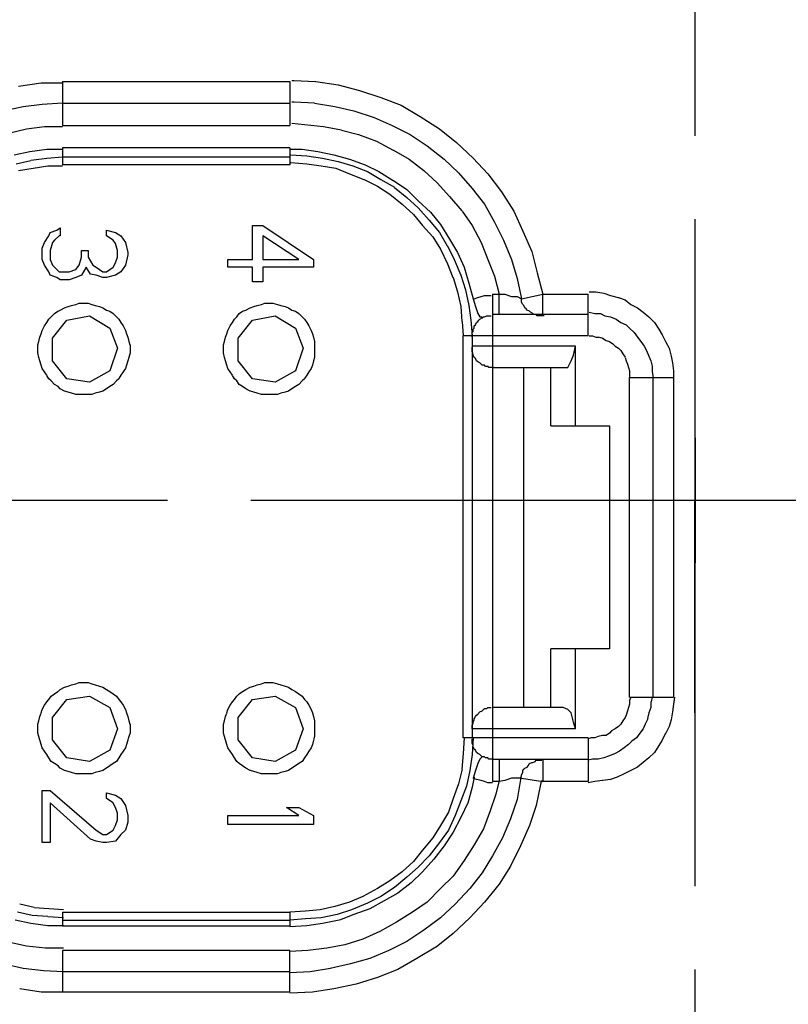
# Model space of a CAD drawing. Extents: x 0 to 283, y 0 to 196.
# Tile 28 of 35: x 205 to 214, y 95 to 106. Entities that reach past the tile are written whole.
import ezdxf
from ezdxf import colors
from ezdxf.entities.mleader import LeaderData, LeaderLine
from ezdxf.math import Vec2, Vec3

# ---------------------------------------------------------------- set-up
doc = ezdxf.new("R2010")
doc.units = 0
doc.linetypes.add('CENTER', pattern=[12, 8, -1, 2, -1])
doc.layers.get('0').update_dxf_attribs({"linetype": 'CONTINUOUS'})
doc.layers.get('DEFPOINTS').update_dxf_attribs({"linetype": 'CONTINUOUS'})
doc.layers.add('CTR', color=7, linetype='CENTER')
doc.layers.add('LAYER_1', color=7, linetype='CONTINUOUS')
doc.layers.add('VISIBLE', color=255, linetype='CONTINUOUS', lineweight=0)
doc.styles.add('SANSSERIF', font='sanss___.ttf')
doc.dimstyles.new('ISO-25$3', dxfattribs={"dimtxt": 2.5, "dimasz": 2.5, "dimexe": 1.25, "dimexo": 1, "dimgap": 0.6, "dimtad": 1, "dimtih": 1, "dimtoh": 1, "dimdec": 1, "dimzin": 9, "dimdsep": 46, "dimtxsty": 'SANSSERIF', "dimcen": 0.75, "dimadec": 1, "dimazin": 0, "dimtfac": 1, "dimtdec": 1, "dimtofl": 0, "dimtmove": 0, "dimatfit": 3, "dimfxl": 1, "dimarcsym": 0})

# ---------------------------------------------------------------- blocks, each defined once
blk = doc.blocks.new('*D63')
at = {"color": 0, "lineweight": -2, "transparency": 16777216}
for p, q in [((212.674, 99.82), (212.674, 101.32)), ((211.924, 100.57), (213.424, 100.57)), ((222.251, 66.281), (217.019, 85.013)), ((231.942, 66.281), (222.251, 66.281))]:
    blk.add_line(p, q, dxfattribs=at)
at = {"color": 0, "transparency": 16777216}
blk.add_solid([(217.421, 85.125), (216.618, 84.901), (216.347, 87.421)], dxfattribs=at)
at = {"layer": 'DEFPOINTS', "color": 0, "transparency": 16777216}
for p in [(209.002, 113.719), (216.347, 87.421)]:
    blk.add_point(p, dxfattribs=at)
at = {"color": 0, "transparency": 16777216, "insert": (227.397, 68.189), "char_height": 2.5, "attachment_point": 5, "style": 'SANSSERIF'}
blk.add_mtext('∅54.6', dxfattribs=at)

msp = doc.modelspace()

# ---------------------------------------------------------------- linework, layer by layer
at = {"layer": 'CTR'}
for p, q in [((212.668, 127.942), (212.668, 73.193)), ((195.344, 100.57), (229.689, 100.57))]:
    msp.add_line(p, q, dxfattribs=at)
at = {"layer": 'LAYER_1', "color": 7}
for points in [[(204.556, 105.537), (204.827, 105.577)], [(204.827, 105.577), (205.083, 105.577)], [(205.083, 105.591), (205.083, 105.065)], [(205.083, 105.591), (207.81, 105.591)], [(207.81, 105.591), (207.81, 105.065)], [(207.836, 105.605), (207.863, 105.605)], [(207.863, 105.605), (208.119, 105.591)], [(208.12, 105.591), (208.39, 105.551)], [(208.39, 105.551), (208.646, 105.483)], [(208.646, 105.483), (208.901, 105.402)], [(204.84, 105.321), (205.083, 105.335)], [(205.083, 105.334), (207.81, 105.334)], [(207.836, 105.348), (207.863, 105.348)], [(207.863, 105.348), (208.106, 105.335)], [(208.106, 105.334), (208.349, 105.294)], [(208.902, 105.402), (209.146, 105.308)], [(204.368, 105.24), (204.611, 105.294)], [(204.611, 105.294), (204.84, 105.321)], [(208.349, 105.294), (208.578, 105.24)], [(208.578, 105.24), (208.822, 105.16)], [(209.146, 105.308), (209.375, 105.173)], [(207.836, 105.092), (207.986, 105.078)], [(208.822, 105.16), (209.037, 105.065)], [(209.375, 105.173), (209.604, 105.025)], [(204.435, 104.971), (204.651, 105.025)], [(204.651, 105.025), (204.868, 105.051)], [(204.867, 105.051), (205.083, 105.051)], [(205.083, 105.065), (207.81, 105.065)], [(207.986, 105.078), (208.214, 105.051)], [(208.214, 105.051), (208.431, 105.011)], [(208.431, 105.01), (208.632, 104.956)], [(209.037, 105.065), (209.254, 104.956)], [(209.604, 105.025), (209.807, 104.862)], [(208.633, 104.956), (208.848, 104.876)], [(208.848, 104.876), (209.051, 104.768)], [(209.254, 104.956), (209.457, 104.821)], [(209.808, 104.862), (210.009, 104.673)], [(204.503, 104.714), (204.692, 104.754)], [(204.691, 104.754), (204.895, 104.781)], [(204.895, 104.781), (205.083, 104.781)], [(205.083, 104.795), (205.083, 104.592)], [(207.81, 104.795), (205.083, 104.795)], [(207.81, 104.795), (207.81, 104.592)], [(207.823, 104.781), (207.957, 104.781)], [(207.957, 104.781), (208.147, 104.754)], [(208.147, 104.754), (208.337, 104.714)], [(209.052, 104.768), (209.24, 104.659)], [(209.457, 104.821), (209.659, 104.659)], [(204.529, 104.606), (204.705, 104.646)], [(204.705, 104.647), (204.895, 104.673)], [(204.895, 104.673), (205.083, 104.687)], [(207.81, 104.686), (205.083, 104.686)], [(207.823, 104.714), (208.012, 104.701)], [(207.823, 104.619), (208.012, 104.606)], [(208.012, 104.7), (208.201, 104.673)], [(208.201, 104.673), (208.39, 104.633)], [(208.336, 104.714), (208.525, 104.66)], [(208.39, 104.633), (208.566, 104.579)], [(208.525, 104.66), (208.713, 104.592)], [(209.24, 104.66), (209.416, 104.524)], [(209.659, 104.66), (209.833, 104.498)], [(210.01, 104.673), (210.184, 104.485)], [(204.556, 104.524), (204.732, 104.552)], [(204.732, 104.552), (204.907, 104.579)], [(204.907, 104.579), (205.083, 104.579)], [(207.81, 104.592), (205.083, 104.592)], [(208.012, 104.606), (208.186, 104.579)], [(208.186, 104.579), (208.362, 104.552)], [(208.363, 104.552), (208.525, 104.485)], [(208.566, 104.579), (208.74, 104.512)], [(208.713, 104.592), (208.876, 104.511)], [(208.741, 104.511), (208.902, 104.417)], [(208.876, 104.511), (209.051, 104.403)], [(209.416, 104.524), (209.577, 104.377)], [(209.834, 104.498), (209.996, 104.309)], [(208.525, 104.485), (208.699, 104.417)], [(208.7, 104.417), (208.862, 104.335)], [(208.902, 104.417), (209.064, 104.323)], [(209.052, 104.403), (209.213, 104.296)], [(210.184, 104.485), (210.347, 104.268)], [(208.862, 104.335), (209.01, 104.242)], [(209.064, 104.322), (209.212, 104.201)], [(209.213, 104.296), (209.348, 104.161)], [(209.577, 104.376), (209.726, 104.214)], [(209.996, 104.309), (210.143, 104.12)], [(210.347, 104.268), (210.495, 104.039)], [(209.011, 104.241), (209.159, 104.12)], [(209.213, 104.201), (209.348, 104.079)], [(209.348, 104.161), (209.496, 104.026)], [(209.726, 104.214), (209.874, 104.04)], [(209.159, 104.12), (209.295, 103.999)], [(209.348, 104.079), (209.483, 103.931)], [(209.497, 104.026), (209.618, 103.877)], [(209.875, 104.039), (209.996, 103.864)], [(210.143, 104.12), (210.266, 103.904)], [(210.495, 104.039), (210.603, 103.796)], [(209.294, 103.999), (209.402, 103.864)], [(209.483, 103.931), (209.604, 103.783)], [(204.934, 103.783), (205.015, 103.809)], [(205.015, 103.809), (205.056, 103.837)], [(205.056, 103.837), (205.056, 103.742)], [(205.61, 103.742), (205.61, 103.809)], [(205.61, 103.809), (205.718, 103.783)], [(207.364, 103.459), (207.364, 103.864)], [(207.364, 103.864), (207.485, 103.864)], [(207.485, 103.864), (208.092, 103.459)], [(209.402, 103.864), (209.524, 103.729)], [(209.618, 103.877), (209.726, 103.702)], [(209.996, 103.864), (210.104, 103.661)], [(210.266, 103.904), (210.373, 103.688)], [(210.603, 103.796), (210.711, 103.553)], [(204.867, 103.661), (204.921, 103.742)], [(204.921, 103.742), (204.934, 103.782)], [(204.989, 103.688), (204.962, 103.661)], [(205.042, 103.742), (204.989, 103.688)], [(205.056, 103.742), (205.042, 103.742)], [(205.69, 103.688), (205.61, 103.742)], [(205.718, 103.648), (205.69, 103.688)], [(205.718, 103.783), (205.784, 103.742)], [(205.785, 103.742), (205.839, 103.661)], [(207.485, 103.742), (207.485, 103.459)], [(207.918, 103.459), (207.485, 103.742)], [(209.524, 103.729), (209.618, 103.58)], [(209.604, 103.783), (209.698, 103.62)], [(209.726, 103.701), (209.82, 103.54)], [(210.373, 103.688), (210.468, 103.459)], [(204.84, 103.594), (204.867, 103.66)], [(204.84, 103.459), (204.84, 103.594)], [(204.962, 103.661), (204.934, 103.567)], [(204.934, 103.566), (204.934, 103.459)], [(205.312, 103.485), (205.312, 103.566)], [(205.312, 103.566), (205.393, 103.566)], [(205.393, 103.566), (205.393, 103.485)], [(205.745, 103.566), (205.718, 103.648)], [(205.745, 103.485), (205.745, 103.566)], [(205.839, 103.661), (205.866, 103.54)], [(209.618, 103.58), (209.699, 103.405)], [(209.699, 103.62), (209.78, 103.459)], [(210.104, 103.661), (210.184, 103.459)], [(210.711, 103.553), (210.778, 103.297)], [(204.867, 103.391), (204.84, 103.459)], [(204.934, 103.459), (204.962, 103.391)], [(205.285, 103.391), (205.312, 103.485)], [(205.393, 103.485), (205.448, 103.391)], [(205.718, 103.418), (205.745, 103.485)], [(205.866, 103.513), (205.839, 103.391)], [(205.866, 103.54), (205.866, 103.512)], [(207.067, 103.364), (207.067, 103.459)], [(207.067, 103.459), (207.364, 103.459)], [(207.485, 103.459), (207.918, 103.459)], [(208.092, 103.459), (208.092, 103.365)], [(209.78, 103.459), (209.861, 103.269)], [(209.82, 103.54), (209.902, 103.365)], [(210.184, 103.459), (210.266, 103.256)], [(210.468, 103.459), (210.535, 103.23)], [(204.921, 103.31), (204.867, 103.391)], [(204.962, 103.391), (204.989, 103.364)], [(204.989, 103.364), (205.042, 103.31)], [(205.164, 103.31), (205.244, 103.337)], [(205.244, 103.337), (205.285, 103.391)], [(205.366, 103.364), (205.312, 103.27)], [(205.42, 103.283), (205.366, 103.364)], [(205.447, 103.391), (205.488, 103.364)], [(205.488, 103.364), (205.569, 103.31)], [(205.61, 103.31), (205.69, 103.364)], [(205.69, 103.364), (205.718, 103.418)], [(205.839, 103.391), (205.785, 103.31)], [(207.364, 103.364), (207.067, 103.364)], [(207.364, 103.189), (207.364, 103.364)], [(207.485, 103.364), (207.485, 103.189)], [(208.092, 103.364), (207.485, 103.364)], [(209.699, 103.405), (209.766, 103.242)], [(209.902, 103.364), (209.955, 103.175)], [(204.934, 103.27), (204.921, 103.31)], [(205.015, 103.242), (204.934, 103.27)], [(205.056, 103.215), (205.015, 103.242)], [(205.042, 103.31), (205.056, 103.31)], [(205.056, 103.31), (205.164, 103.31)], [(205.164, 103.215), (205.056, 103.215)], [(205.244, 103.242), (205.164, 103.215)], [(205.312, 103.27), (205.244, 103.242)], [(205.488, 103.27), (205.421, 103.283)], [(205.569, 103.242), (205.488, 103.27)], [(205.569, 103.31), (205.61, 103.31)], [(205.61, 103.242), (205.569, 103.242)], [(205.718, 103.27), (205.61, 103.242)], [(205.785, 103.31), (205.718, 103.27)], [(209.767, 103.242), (209.82, 103.068)], [(209.861, 103.27), (209.915, 103.094)], [(210.266, 103.256), (210.319, 103.04)], [(210.535, 103.229), (210.59, 102.986)], [(210.778, 103.297), (210.846, 103.04)], [(207.485, 103.189), (207.364, 103.189)], [(209.915, 103.094), (209.955, 102.905)], [(209.955, 103.175), (210.01, 102.986)], [(212.668, 103.094), (212.668, 100.57)], [(209.82, 103.068), (209.861, 102.892)], [(210.01, 102.986), (210.037, 102.892)], [(210.022, 102.986), (210.063, 103)], [(210.022, 102.986), (210.022, 102.986)], [(210.063, 103), (210.103, 103.013)], [(210.104, 103.013), (210.144, 103.026)], [(210.143, 103.027), (210.184, 103.027)], [(210.184, 103.027), (210.225, 103.027)], [(210.239, 103.04), (210.239, 97.196)], [(210.239, 103.04), (210.319, 103.04)], [(210.319, 102.797), (210.319, 103.04)], [(210.319, 103.04), (210.387, 103.04)], [(210.388, 103.04), (210.468, 103.013)], [(210.468, 103.013), (210.535, 103.013)], [(210.535, 103.013), (210.59, 102.986)], [(210.59, 102.986), (210.846, 103.04)], [(210.59, 102.959), (210.59, 102.986)], [(210.846, 102.797), (210.846, 103.04)], [(210.846, 103.04), (211.387, 103.04)], [(211.387, 102.541), (211.387, 103.04)], [(211.399, 103.068), (211.481, 103.068)], [(211.481, 103.068), (211.575, 103.054)], [(211.575, 103.053), (211.656, 103.027)], [(211.655, 103.027), (211.749, 103)], [(211.75, 103), (211.832, 102.973)], [(211.831, 102.973), (211.898, 102.918)], [(205.03, 102.838), (205.056, 102.851)], [(205.056, 102.851), (205.109, 102.879)], [(205.109, 102.879), (205.15, 102.892)], [(205.15, 102.892), (205.191, 102.905)], [(205.191, 102.905), (205.244, 102.919)], [(205.244, 102.918), (205.285, 102.932)], [(205.285, 102.932), (205.34, 102.932)], [(205.34, 102.932), (205.393, 102.932)], [(205.393, 102.932), (205.434, 102.919)], [(205.434, 102.918), (205.474, 102.905)], [(205.475, 102.905), (205.528, 102.892)], [(205.528, 102.892), (205.569, 102.878)], [(205.569, 102.879), (205.61, 102.851)], [(205.61, 102.851), (205.65, 102.838)], [(207.242, 102.838), (207.283, 102.851)], [(207.283, 102.851), (207.336, 102.879)], [(207.336, 102.879), (207.377, 102.892)], [(207.377, 102.892), (207.418, 102.905)], [(207.418, 102.905), (207.471, 102.919)], [(207.471, 102.918), (207.512, 102.932)], [(207.512, 102.932), (207.567, 102.932)], [(207.567, 102.932), (207.607, 102.932)], [(207.606, 102.932), (207.661, 102.919)], [(207.661, 102.918), (207.701, 102.905)], [(207.701, 102.905), (207.755, 102.892)], [(207.755, 102.892), (207.796, 102.878)], [(207.796, 102.879), (207.836, 102.851)], [(207.836, 102.851), (207.876, 102.838)], [(209.861, 102.892), (209.874, 102.716)], [(209.955, 102.905), (209.982, 102.729)], [(210.037, 102.892), (210.063, 102.81)], [(210.59, 102.945), (210.59, 102.959)], [(210.603, 102.918), (210.59, 102.946)], [(210.617, 102.905), (210.604, 102.919)], [(210.629, 102.879), (210.617, 102.905)], [(210.643, 102.865), (210.63, 102.878)], [(210.657, 102.851), (210.643, 102.865)], [(210.684, 102.838), (210.657, 102.851)], [(211.898, 102.918), (211.979, 102.878)], [(211.979, 102.879), (212.047, 102.824)], [(204.895, 102.703), (204.921, 102.743)], [(204.921, 102.743), (204.948, 102.77)], [(204.948, 102.77), (204.989, 102.81)], [(204.962, 102.514), (205.136, 102.729)], [(204.989, 102.81), (205.029, 102.838)], [(205.136, 102.729), (205.407, 102.784)], [(205.407, 102.784), (205.65, 102.635)], [(205.65, 102.838), (205.69, 102.81)], [(205.69, 102.81), (205.731, 102.77)], [(205.731, 102.77), (205.759, 102.743)], [(205.759, 102.743), (205.785, 102.703)], [(207.121, 102.703), (207.148, 102.743)], [(207.148, 102.743), (207.175, 102.77)], [(207.175, 102.77), (207.202, 102.81)], [(207.189, 102.514), (207.363, 102.729)], [(207.202, 102.81), (207.242, 102.838)], [(207.364, 102.729), (207.634, 102.784)], [(207.634, 102.784), (207.877, 102.635)], [(207.877, 102.838), (207.917, 102.81)], [(207.918, 102.81), (207.958, 102.77)], [(207.957, 102.77), (207.986, 102.743)], [(207.986, 102.743), (208.012, 102.703)], [(209.982, 102.729), (209.996, 102.541)], [(210.063, 102.81), (210.09, 102.77)], [(210.063, 102.716), (210.076, 102.73)], [(210.077, 102.729), (210.09, 102.743)], [(210.09, 102.77), (210.117, 102.77)], [(210.09, 102.743), (210.117, 102.757)], [(210.117, 102.756), (210.131, 102.77)], [(210.131, 102.77), (210.144, 102.77)], [(210.143, 102.77), (210.172, 102.783)], [(210.172, 102.784), (210.185, 102.784)], [(210.184, 102.784), (210.212, 102.784)], [(210.212, 102.784), (210.225, 102.784)], [(211.387, 102.797), (210.239, 102.797)], [(210.697, 102.824), (210.684, 102.837)], [(210.725, 102.81), (210.697, 102.824)], [(210.738, 102.797), (210.725, 102.811)], [(210.764, 102.797), (210.738, 102.797)], [(210.778, 102.784), (210.765, 102.797)], [(210.805, 102.784), (210.778, 102.784)], [(210.833, 102.784), (210.805, 102.784)], [(210.86, 102.784), (210.833, 102.784)], [(210.86, 102.784), (210.86, 102.784)], [(211.399, 102.824), (211.467, 102.811)], [(211.467, 102.81), (211.534, 102.81)], [(211.534, 102.81), (211.589, 102.784)], [(211.589, 102.784), (211.655, 102.77)], [(211.655, 102.77), (211.723, 102.743)], [(211.724, 102.743), (211.778, 102.703)], [(212.047, 102.824), (212.114, 102.77)], [(212.114, 102.77), (212.182, 102.703)], [(204.827, 102.567), (204.84, 102.608)], [(204.84, 102.608), (204.867, 102.662)], [(204.867, 102.662), (204.895, 102.702)], [(205.65, 102.635), (205.745, 102.393)], [(205.785, 102.703), (205.812, 102.663)], [(205.812, 102.662), (205.839, 102.608)], [(205.839, 102.608), (205.852, 102.568)], [(207.054, 102.567), (207.067, 102.608)], [(207.067, 102.608), (207.093, 102.662)], [(207.093, 102.662), (207.121, 102.702)], [(207.877, 102.635), (207.971, 102.393)], [(208.012, 102.703), (208.039, 102.663)], [(208.039, 102.662), (208.066, 102.608)], [(208.066, 102.608), (208.08, 102.568)], [(209.875, 102.716), (209.887, 102.541)], [(210.01, 102.622), (210.022, 102.635)], [(210.01, 102.595), (210.01, 102.622)], [(210.022, 102.662), (210.037, 102.676)], [(210.022, 102.635), (210.022, 102.662)], [(210.037, 102.676), (210.05, 102.703)], [(210.049, 102.703), (210.063, 102.716)], [(211.778, 102.703), (211.845, 102.676)], [(211.845, 102.676), (211.885, 102.635)], [(211.885, 102.635), (211.939, 102.581)], [(212.182, 102.703), (212.236, 102.622)], [(212.236, 102.622), (212.276, 102.555)], [(204.799, 102.473), (204.813, 102.528)], [(204.813, 102.528), (204.826, 102.568)], [(204.962, 102.243), (204.962, 102.514)], [(205.853, 102.567), (205.866, 102.528)], [(205.866, 102.528), (205.88, 102.473)], [(207.026, 102.473), (207.04, 102.528)], [(207.04, 102.528), (207.053, 102.568)], [(207.189, 102.243), (207.189, 102.514)], [(208.08, 102.567), (208.093, 102.528)], [(208.092, 102.528), (208.106, 102.473)], [(209.887, 97.722), (209.887, 102.541)], [(211.387, 102.541), (209.887, 102.541)], [(209.996, 102.581), (210.009, 102.594)], [(209.996, 102.554), (209.996, 102.581)], [(209.996, 102.528), (209.996, 102.554)], [(209.996, 102.541), (209.996, 97.722)], [(211.399, 102.541), (211.44, 102.541)], [(211.44, 102.541), (211.48, 102.528)], [(211.481, 102.528), (211.521, 102.528)], [(211.522, 102.528), (211.562, 102.514)], [(211.561, 102.514), (211.602, 102.487)], [(211.939, 102.581), (211.979, 102.528)], [(211.979, 102.528), (212.02, 102.473)], [(212.276, 102.554), (212.317, 102.473)], [(204.786, 102.433), (204.799, 102.473)], [(204.786, 102.378), (204.786, 102.433)], [(204.786, 102.338), (204.786, 102.378)], [(205.745, 102.393), (205.65, 102.122)], [(205.88, 102.473), (205.893, 102.433)], [(205.894, 102.433), (205.894, 102.393)], [(205.894, 102.393), (205.894, 102.338)], [(207.013, 102.433), (207.026, 102.473)], [(207.013, 102.378), (207.013, 102.433)], [(207.013, 102.338), (207.013, 102.378)], [(207.971, 102.393), (207.877, 102.122)], [(208.106, 102.473), (208.106, 102.433)], [(208.106, 102.433), (208.106, 102.393)], [(208.106, 102.393), (208.106, 102.338)], [(211.238, 102.419), (209.996, 102.419)], [(209.996, 102.393), (209.996, 102.406)], [(209.996, 102.365), (209.996, 102.393)], [(211.211, 102.311), (211.238, 102.419)], [(211.238, 101.461), (211.238, 102.42)], [(211.602, 102.487), (211.643, 102.474)], [(211.643, 102.473), (211.683, 102.446)], [(211.683, 102.446), (211.71, 102.419)], [(211.71, 102.419), (211.75, 102.393)], [(211.75, 102.393), (211.778, 102.365)], [(212.02, 102.473), (212.06, 102.419)], [(212.061, 102.419), (212.088, 102.365)], [(212.317, 102.473), (212.358, 102.393)], [(212.358, 102.393), (212.384, 102.299)], [(204.799, 102.284), (204.786, 102.338)], [(204.813, 102.243), (204.8, 102.284)], [(205.88, 102.284), (205.867, 102.244)], [(205.894, 102.338), (205.88, 102.284)], [(207.026, 102.284), (207.013, 102.338)], [(207.04, 102.243), (207.027, 102.284)], [(208.106, 102.284), (208.093, 102.244)], [(208.106, 102.338), (208.106, 102.284)], [(209.996, 102.352), (209.996, 102.365)], [(210.01, 102.325), (209.996, 102.352)], [(210.022, 102.284), (210.009, 102.311)], [(210.01, 102.311), (210.01, 102.324)], [(210.037, 102.271), (210.022, 102.285)], [(210.049, 102.243), (210.037, 102.271)], [(211.183, 102.243), (211.211, 102.311)], [(211.778, 102.365), (211.804, 102.325)], [(211.804, 102.325), (211.832, 102.285)], [(211.831, 102.284), (211.845, 102.244)], [(212.088, 102.365), (212.114, 102.299)], [(212.114, 102.299), (212.141, 102.243)], [(212.384, 102.299), (212.398, 102.217)], [(204.827, 102.189), (204.813, 102.243)], [(204.84, 102.149), (204.827, 102.189)], [(204.867, 102.109), (204.84, 102.149)], [(205.136, 102.028), (204.962, 102.243)], [(205.839, 102.149), (205.812, 102.109)], [(205.853, 102.189), (205.839, 102.149)], [(205.866, 102.243), (205.853, 102.189)], [(207.054, 102.189), (207.04, 102.243)], [(207.067, 102.149), (207.054, 102.189)], [(207.093, 102.109), (207.067, 102.149)], [(207.364, 102.028), (207.189, 102.243)], [(208.066, 102.149), (208.039, 102.109)], [(208.08, 102.189), (208.067, 102.149)], [(208.092, 102.243), (208.08, 102.189)], [(210.063, 102.23), (210.05, 102.244)], [(210.09, 102.217), (210.063, 102.23)], [(210.104, 102.204), (210.09, 102.217)], [(210.117, 102.189), (210.104, 102.203)], [(210.143, 102.189), (210.117, 102.189)], [(210.157, 102.176), (210.144, 102.19)], [(210.184, 102.176), (210.157, 102.176)], [(210.198, 102.163), (210.185, 102.177)], [(210.225, 102.163), (210.198, 102.163)], [(210.253, 102.163), (210.225, 102.163)], [(210.239, 102.163), (211.089, 102.163)], [(210.617, 98.087), (210.617, 102.164)], [(210.94, 101.461), (210.94, 102.163)], [(211.089, 102.163), (211.144, 102.163)], [(211.144, 102.163), (211.184, 102.243)], [(211.845, 102.243), (211.858, 102.203)], [(211.859, 102.204), (211.872, 102.164)], [(211.872, 102.163), (211.885, 102.123)], [(212.141, 102.243), (212.155, 102.177)], [(212.155, 102.176), (212.155, 102.109)], [(212.398, 102.217), (212.411, 102.123)], [(204.895, 102.069), (204.867, 102.109)], [(204.921, 102.028), (204.895, 102.068)], [(204.948, 102.001), (204.921, 102.028)], [(205.407, 101.988), (205.136, 102.028)], [(205.65, 102.123), (205.406, 101.987)], [(205.759, 102.028), (205.731, 102.001)], [(205.785, 102.069), (205.759, 102.029)], [(205.812, 102.109), (205.785, 102.069)], [(207.121, 102.069), (207.093, 102.109)], [(207.148, 102.028), (207.121, 102.068)], [(207.175, 102.001), (207.148, 102.028)], [(207.634, 101.988), (207.363, 102.028)], [(207.877, 102.123), (207.634, 101.987)], [(207.986, 102.028), (207.957, 102.001)], [(208.012, 102.069), (207.986, 102.029)], [(208.039, 102.109), (208.012, 102.069)], [(211.885, 102.123), (211.885, 102.082)], [(211.885, 102.082), (211.885, 102.042)], [(211.885, 98.209), (211.885, 102.041)], [(211.885, 102.041), (212.411, 102.041)], [(212.155, 102.109), (212.168, 102.042)], [(212.169, 98.209), (212.169, 102.041)], [(212.412, 102.123), (212.412, 102.041)], [(212.412, 102.041), (212.412, 98.209)], [(204.989, 101.96), (204.948, 102.001)], [(205.03, 101.934), (204.989, 101.96)], [(205.056, 101.906), (205.03, 101.934)], [(205.109, 101.88), (205.056, 101.906)], [(205.61, 101.906), (205.569, 101.88)], [(205.65, 101.934), (205.61, 101.906)], [(205.69, 101.96), (205.65, 101.934)], [(205.731, 102.001), (205.691, 101.96)], [(207.202, 101.96), (207.175, 102.001)], [(207.242, 101.934), (207.202, 101.96)], [(207.283, 101.906), (207.242, 101.934)], [(207.336, 101.88), (207.283, 101.906)], [(207.836, 101.906), (207.796, 101.88)], [(207.877, 101.934), (207.836, 101.906)], [(207.918, 101.96), (207.877, 101.934)], [(207.957, 102.001), (207.917, 101.96)], [(205.15, 101.866), (205.109, 101.879)], [(205.191, 101.853), (205.15, 101.866)], [(205.244, 101.839), (205.191, 101.853)], [(205.285, 101.839), (205.244, 101.839)], [(205.34, 101.839), (205.285, 101.839)], [(205.393, 101.839), (205.34, 101.839)], [(205.434, 101.839), (205.393, 101.839)], [(205.475, 101.853), (205.434, 101.839)], [(205.528, 101.866), (205.475, 101.853)], [(205.569, 101.88), (205.528, 101.866)], [(207.377, 101.866), (207.337, 101.879)], [(207.418, 101.853), (207.377, 101.866)], [(207.471, 101.839), (207.418, 101.853)], [(207.512, 101.839), (207.472, 101.839)], [(207.567, 101.839), (207.512, 101.839)], [(207.606, 101.839), (207.566, 101.839)], [(207.661, 101.839), (207.606, 101.839)], [(207.701, 101.853), (207.661, 101.839)], [(207.755, 101.866), (207.701, 101.853)], [(207.796, 101.88), (207.755, 101.866)], [(210.94, 101.461), (211.643, 101.461)], [(211.643, 101.461), (211.643, 98.789)], [(210.143, 100.57), (212.668, 100.57)], [(212.668, 98.02), (212.668, 100.571)], [(210.94, 98.087), (210.94, 98.788)], [(211.643, 98.789), (210.941, 98.789)], [(211.238, 97.831), (211.238, 98.789)], [(205.15, 98.343), (205.191, 98.356)], [(205.191, 98.357), (205.244, 98.37)], [(205.244, 98.37), (205.285, 98.384)], [(205.285, 98.384), (205.34, 98.384)], [(205.34, 98.384), (205.393, 98.384)], [(205.393, 98.384), (205.434, 98.371)], [(205.434, 98.37), (205.474, 98.357)], [(205.475, 98.357), (205.528, 98.343)], [(207.377, 98.343), (207.418, 98.356)], [(207.418, 98.357), (207.471, 98.37)], [(207.471, 98.37), (207.512, 98.384)], [(207.512, 98.384), (207.567, 98.384)], [(207.567, 98.384), (207.607, 98.384)], [(207.606, 98.384), (207.661, 98.371)], [(207.661, 98.37), (207.701, 98.357)], [(207.701, 98.357), (207.755, 98.343)], [(204.948, 98.222), (204.989, 98.249)], [(204.989, 98.249), (205.029, 98.276)], [(205.03, 98.276), (205.056, 98.303)], [(205.056, 98.303), (205.109, 98.33)], [(205.109, 98.33), (205.15, 98.343)], [(205.528, 98.343), (205.569, 98.33)], [(205.569, 98.33), (205.61, 98.303)], [(205.61, 98.303), (205.65, 98.276)], [(205.65, 98.276), (205.69, 98.249)], [(205.69, 98.249), (205.731, 98.222)], [(207.175, 98.222), (207.202, 98.249)], [(207.202, 98.249), (207.242, 98.276)], [(207.242, 98.276), (207.283, 98.303)], [(207.283, 98.303), (207.336, 98.33)], [(207.336, 98.33), (207.377, 98.343)], [(207.755, 98.343), (207.796, 98.33)], [(207.796, 98.33), (207.836, 98.303)], [(207.836, 98.303), (207.876, 98.276)], [(207.877, 98.276), (207.917, 98.249)], [(207.918, 98.249), (207.958, 98.222)], [(204.867, 98.114), (204.895, 98.154)], [(204.895, 98.155), (204.921, 98.181)], [(204.921, 98.181), (204.948, 98.221)], [(204.962, 97.966), (205.136, 98.181)], [(205.136, 98.181), (205.407, 98.221)], [(205.407, 98.222), (205.65, 98.086)], [(205.731, 98.222), (205.759, 98.182)], [(205.759, 98.181), (205.785, 98.155)], [(205.785, 98.155), (205.812, 98.114)], [(207.093, 98.114), (207.121, 98.154)], [(207.121, 98.155), (207.148, 98.181)], [(207.148, 98.181), (207.175, 98.221)], [(207.189, 97.966), (207.363, 98.181)], [(207.364, 98.181), (207.634, 98.221)], [(207.634, 98.222), (207.877, 98.086)], [(207.957, 98.222), (207.986, 98.182)], [(207.986, 98.181), (208.012, 98.155)], [(208.012, 98.155), (208.039, 98.114)], [(211.885, 98.127), (211.872, 98.087)], [(211.885, 98.209), (212.411, 98.209)], [(211.898, 98.209), (211.885, 98.168)], [(211.885, 98.168), (211.885, 98.128)], [(212.141, 98.155), (212.141, 98.087)], [(212.155, 98.209), (212.142, 98.155)], [(212.412, 98.127), (212.398, 98.033)], [(212.425, 98.209), (212.412, 98.127)], [(204.813, 97.979), (204.826, 98.019)], [(204.827, 98.02), (204.84, 98.06)], [(204.84, 98.06), (204.867, 98.114)], [(205.65, 98.087), (205.745, 97.831)], [(205.812, 98.114), (205.839, 98.06)], [(205.839, 98.06), (205.852, 98.02)], [(205.853, 98.02), (205.866, 97.979)], [(207.04, 97.979), (207.053, 98.019)], [(207.054, 98.02), (207.067, 98.06)], [(207.067, 98.06), (207.093, 98.114)], [(207.877, 98.087), (207.971, 97.831)], [(208.039, 98.114), (208.066, 98.06)], [(208.066, 98.06), (208.08, 98.02)], [(208.08, 98.02), (208.093, 97.979)], [(210.049, 97.992), (210.063, 98.006)], [(210.063, 98.006), (210.076, 98.019)], [(210.077, 98.02), (210.09, 98.033)], [(210.09, 98.033), (210.117, 98.046)], [(210.117, 98.046), (210.131, 98.06)], [(210.131, 98.06), (210.144, 98.074)], [(210.143, 98.074), (210.172, 98.074)], [(210.172, 98.074), (210.185, 98.087)], [(210.184, 98.087), (210.212, 98.087)], [(210.212, 98.087), (210.225, 98.087)], [(211.089, 98.087), (210.239, 98.087)], [(211.144, 98.06), (211.089, 98.087)], [(211.183, 98.02), (211.143, 98.06)], [(211.211, 97.911), (211.183, 98.02)], [(211.859, 98.046), (211.845, 97.992)], [(211.872, 98.087), (211.859, 98.047)], [(212.114, 98.02), (212.101, 97.952)], [(212.141, 98.087), (212.114, 98.02)], [(212.398, 98.033), (212.385, 97.939)], [(204.786, 97.884), (204.799, 97.925)], [(204.786, 97.831), (204.786, 97.885)], [(204.799, 97.925), (204.813, 97.979)], [(204.962, 97.695), (204.962, 97.966)], [(205.866, 97.979), (205.88, 97.925)], [(205.88, 97.925), (205.893, 97.885)], [(205.894, 97.884), (205.894, 97.831)], [(207.013, 97.884), (207.026, 97.925)], [(207.013, 97.831), (207.013, 97.885)], [(207.026, 97.925), (207.04, 97.979)], [(207.189, 97.695), (207.189, 97.966)], [(208.092, 97.979), (208.106, 97.925)], [(208.106, 97.925), (208.106, 97.885)], [(208.106, 97.884), (208.106, 97.831)], [(209.996, 97.871), (210.009, 97.898)], [(210.01, 97.911), (210.022, 97.938)], [(210.01, 97.898), (210.01, 97.911)], [(210.022, 97.951), (210.037, 97.979)], [(210.022, 97.938), (210.022, 97.952)], [(210.037, 97.979), (210.05, 97.992)], [(211.238, 97.831), (211.211, 97.911)], [(211.778, 97.884), (211.75, 97.857)], [(211.804, 97.925), (211.778, 97.885)], [(211.831, 97.966), (211.804, 97.926)], [(211.845, 97.992), (211.832, 97.966)], [(212.073, 97.884), (212.047, 97.831)], [(212.102, 97.951), (212.073, 97.885)], [(212.384, 97.938), (212.358, 97.857)], [(204.786, 97.776), (204.786, 97.831)], [(204.799, 97.736), (204.786, 97.776)], [(205.745, 97.831), (205.65, 97.574)], [(205.894, 97.776), (205.88, 97.736)], [(205.894, 97.831), (205.894, 97.776)], [(207.013, 97.776), (207.013, 97.831)], [(207.026, 97.736), (207.013, 97.776)], [(207.971, 97.831), (207.877, 97.574)], [(208.106, 97.831), (208.106, 97.776)], [(208.106, 97.776), (208.106, 97.736)], [(209.996, 97.857), (209.996, 97.871)], [(209.996, 97.831), (209.996, 97.857)], [(211.238, 97.831), (209.996, 97.831)], [(211.643, 97.776), (211.603, 97.749)], [(211.669, 97.804), (211.643, 97.776)], [(211.71, 97.831), (211.669, 97.804)], [(211.75, 97.857), (211.71, 97.831)], [(212.006, 97.776), (211.966, 97.722)], [(212.047, 97.831), (212.007, 97.776)], [(212.317, 97.776), (212.277, 97.695)], [(212.358, 97.857), (212.318, 97.776)], [(204.813, 97.695), (204.8, 97.736)], [(204.827, 97.642), (204.813, 97.696)], [(205.136, 97.48), (204.962, 97.696)], [(205.866, 97.695), (205.853, 97.642)], [(205.88, 97.736), (205.867, 97.696)], [(207.04, 97.695), (207.027, 97.736)], [(207.054, 97.642), (207.04, 97.696)], [(207.364, 97.48), (207.189, 97.696)], [(208.092, 97.695), (208.08, 97.642)], [(208.106, 97.736), (208.093, 97.696)], [(211.387, 97.722), (209.887, 97.722)], [(209.902, 97.722), (209.887, 97.534)], [(210.01, 97.722), (209.996, 97.52)], [(209.996, 97.695), (209.996, 97.709)], [(209.996, 97.669), (209.996, 97.695)], [(209.996, 97.655), (209.996, 97.669)], [(210.01, 97.628), (209.996, 97.655)], [(211.426, 97.722), (211.386, 97.709)], [(211.387, 97.722), (211.387, 97.196)], [(211.467, 97.722), (211.426, 97.722)], [(211.508, 97.736), (211.467, 97.722)], [(211.561, 97.749), (211.508, 97.736)], [(211.602, 97.749), (211.562, 97.749)], [(211.912, 97.681), (211.872, 97.641)], [(211.967, 97.722), (211.912, 97.682)], [(212.276, 97.695), (212.236, 97.628)], [(204.84, 97.601), (204.827, 97.641)], [(204.867, 97.56), (204.84, 97.601)], [(204.895, 97.52), (204.867, 97.56)], [(205.65, 97.574), (205.406, 97.439)], [(205.812, 97.56), (205.785, 97.52)], [(205.839, 97.601), (205.812, 97.561)], [(205.853, 97.642), (205.839, 97.602)], [(207.067, 97.601), (207.054, 97.641)], [(207.093, 97.56), (207.067, 97.601)], [(207.121, 97.52), (207.093, 97.56)], [(207.877, 97.574), (207.634, 97.439)], [(208.039, 97.56), (208.012, 97.52)], [(208.066, 97.601), (208.039, 97.561)], [(208.08, 97.642), (208.067, 97.602)], [(209.887, 97.534), (209.874, 97.345)], [(210.022, 97.587), (210.009, 97.614)], [(210.01, 97.614), (210.01, 97.628)], [(210.037, 97.574), (210.022, 97.587)], [(210.049, 97.547), (210.037, 97.574)], [(210.063, 97.534), (210.05, 97.547)], [(210.09, 97.52), (210.063, 97.533)], [(211.71, 97.534), (211.643, 97.506)], [(211.763, 97.56), (211.71, 97.534)], [(211.818, 97.601), (211.763, 97.561)], [(211.872, 97.642), (211.818, 97.602)], [(212.182, 97.547), (212.114, 97.48)], [(212.236, 97.628), (212.182, 97.547)], [(204.921, 97.48), (204.895, 97.52)], [(204.948, 97.439), (204.921, 97.48)], [(204.989, 97.412), (204.948, 97.439)], [(205.03, 97.385), (204.989, 97.412)], [(205.407, 97.439), (205.136, 97.48)], [(205.69, 97.412), (205.65, 97.385)], [(205.731, 97.439), (205.691, 97.412)], [(205.759, 97.48), (205.731, 97.439)], [(205.785, 97.52), (205.759, 97.48)], [(207.148, 97.48), (207.121, 97.52)], [(207.175, 97.439), (207.148, 97.48)], [(207.202, 97.412), (207.175, 97.439)], [(207.242, 97.385), (207.202, 97.412)], [(207.634, 97.439), (207.363, 97.48)], [(207.918, 97.412), (207.877, 97.385)], [(207.957, 97.439), (207.917, 97.412)], [(207.986, 97.48), (207.957, 97.439)], [(208.012, 97.52), (207.986, 97.48)], [(209.996, 97.52), (209.969, 97.331)], [(210.063, 97.412), (210.037, 97.331)], [(210.09, 97.466), (210.063, 97.412)], [(210.104, 97.506), (210.09, 97.52)], [(210.117, 97.493), (210.09, 97.466)], [(210.117, 97.493), (210.104, 97.506)], [(210.143, 97.493), (210.117, 97.493)], [(210.157, 97.48), (210.144, 97.493)], [(210.184, 97.48), (210.157, 97.48)], [(210.198, 97.466), (210.185, 97.48)], [(210.225, 97.466), (210.198, 97.466)], [(210.253, 97.466), (210.225, 97.466)], [(210.239, 97.466), (211.387, 97.466)], [(210.319, 97.466), (210.319, 97.196)], [(210.67, 97.385), (210.684, 97.412)], [(210.684, 97.412), (210.711, 97.426)], [(210.711, 97.425), (210.724, 97.425)], [(210.725, 97.425), (210.752, 97.439)], [(210.752, 97.439), (210.765, 97.452)], [(210.764, 97.453), (210.792, 97.453)], [(210.792, 97.453), (210.819, 97.453)], [(210.819, 97.453), (210.832, 97.453)], [(210.846, 97.466), (210.846, 97.196)], [(211.44, 97.466), (211.387, 97.453)], [(211.508, 97.466), (211.44, 97.466)], [(211.575, 97.48), (211.508, 97.467)], [(211.643, 97.506), (211.575, 97.48)], [(212.047, 97.425), (211.979, 97.371)], [(212.114, 97.48), (212.047, 97.425)], [(205.056, 97.358), (205.03, 97.385)], [(205.109, 97.331), (205.056, 97.358)], [(205.15, 97.317), (205.109, 97.331)], [(205.191, 97.305), (205.15, 97.318)], [(205.244, 97.291), (205.191, 97.304)], [(205.475, 97.305), (205.434, 97.291)], [(205.528, 97.317), (205.475, 97.304)], [(205.569, 97.331), (205.528, 97.318)], [(205.61, 97.358), (205.569, 97.331)], [(205.65, 97.385), (205.61, 97.358)], [(207.283, 97.358), (207.242, 97.385)], [(207.336, 97.331), (207.283, 97.358)], [(207.377, 97.317), (207.337, 97.331)], [(207.418, 97.305), (207.377, 97.318)], [(207.471, 97.291), (207.418, 97.304)], [(207.701, 97.305), (207.661, 97.291)], [(207.755, 97.317), (207.701, 97.304)], [(207.796, 97.331), (207.755, 97.318)], [(207.836, 97.358), (207.796, 97.331)], [(207.877, 97.385), (207.836, 97.358)], [(209.875, 97.345), (209.834, 97.17)], [(209.969, 97.331), (209.928, 97.142)], [(210.037, 97.331), (210.01, 97.237)], [(210.59, 97.277), (210.603, 97.304)], [(210.603, 97.331), (210.617, 97.344)], [(210.603, 97.305), (210.603, 97.331)], [(210.617, 97.345), (210.63, 97.358)], [(210.629, 97.358), (210.657, 97.371)], [(210.657, 97.371), (210.67, 97.385)], [(211.898, 97.331), (211.818, 97.291)], [(211.979, 97.371), (211.898, 97.331)], [(205.285, 97.291), (205.244, 97.291)], [(205.34, 97.291), (205.285, 97.291)], [(205.393, 97.291), (205.34, 97.291)], [(205.434, 97.291), (205.393, 97.291)], [(207.512, 97.291), (207.472, 97.291)], [(207.567, 97.291), (207.512, 97.291)], [(207.606, 97.291), (207.566, 97.291)], [(207.661, 97.291), (207.606, 97.291)], [(210.022, 97.25), (209.996, 97.129)], [(210.049, 97.223), (210.009, 97.237)], [(210.104, 97.21), (210.049, 97.223)], [(210.143, 97.196), (210.103, 97.209)], [(210.184, 97.182), (210.144, 97.196)], [(210.239, 97.182), (210.184, 97.182)], [(210.319, 97.196), (210.239, 97.196)], [(210.239, 97.182), (210.239, 97.182)], [(210.319, 97.21), (210.279, 97.047)], [(210.388, 97.21), (210.32, 97.196)], [(210.468, 97.236), (210.388, 97.21)], [(210.535, 97.236), (210.468, 97.236)], [(210.59, 97.236), (210.535, 97.236)], [(210.576, 97.223), (210.535, 96.98)], [(210.576, 97.236), (210.589, 97.264)], [(210.576, 97.25), (210.576, 97.223)], [(210.576, 97.236), (210.576, 97.236)], [(210.59, 97.264), (210.59, 97.277)], [(210.59, 97.236), (210.846, 97.196)], [(210.819, 97.182), (210.764, 96.912)], [(210.833, 97.21), (210.819, 97.182)], [(211.387, 97.196), (210.846, 97.196)], [(211.467, 97.196), (211.387, 97.183)], [(211.561, 97.21), (211.467, 97.196)], [(211.655, 97.223), (211.562, 97.21)], [(211.737, 97.25), (211.655, 97.223)], [(211.818, 97.291), (211.737, 97.25)], [(204.84, 96.467), (204.84, 97.088)], [(204.84, 97.088), (204.934, 97.088)], [(204.934, 97.088), (205.488, 96.616)], [(205.61, 96.994), (205.61, 97.061)], [(205.61, 97.061), (205.718, 97.034)], [(209.834, 97.169), (209.767, 96.994)], [(209.928, 97.142), (209.861, 96.967)], [(209.996, 97.129), (209.943, 96.939)], [(204.934, 96.94), (204.934, 96.467)], [(205.42, 96.508), (204.934, 96.94)], [(205.69, 96.94), (205.61, 96.994)], [(205.718, 96.886), (205.69, 96.939)], [(205.718, 97.034), (205.784, 96.994)], [(205.785, 96.994), (205.839, 96.912)], [(209.767, 96.994), (209.712, 96.832)], [(209.861, 96.967), (209.793, 96.791)], [(209.943, 96.94), (209.861, 96.765)], [(210.279, 97.047), (210.212, 96.845)], [(210.535, 96.98), (210.455, 96.751)], [(205.745, 96.818), (205.718, 96.885)], [(205.839, 96.912), (205.866, 96.791)], [(207.769, 96.886), (207.917, 96.886)], [(207.918, 96.791), (207.769, 96.885)], [(207.918, 96.886), (208.092, 96.791)], [(209.712, 96.832), (209.618, 96.67)], [(210.212, 96.845), (210.131, 96.63)], [(210.764, 96.912), (210.684, 96.67)], [(205.718, 96.67), (205.745, 96.737)], [(205.745, 96.737), (205.745, 96.818)], [(205.866, 96.71), (205.839, 96.616)], [(205.866, 96.791), (205.866, 96.71)], [(207.067, 96.683), (207.067, 96.791)], [(207.067, 96.791), (207.918, 96.791)], [(208.092, 96.791), (208.092, 96.683)], [(209.793, 96.791), (209.712, 96.616)], [(209.861, 96.765), (209.767, 96.589)], [(210.455, 96.75), (210.361, 96.521)], [(205.488, 96.616), (205.569, 96.561)], [(205.61, 96.562), (205.69, 96.616)], [(205.69, 96.616), (205.718, 96.67)], [(205.839, 96.616), (205.785, 96.561)], [(208.092, 96.683), (207.068, 96.683)], [(209.618, 96.67), (209.524, 96.521)], [(209.712, 96.616), (209.604, 96.467)], [(209.767, 96.589), (209.659, 96.426)], [(210.131, 96.63), (210.022, 96.44)], [(210.684, 96.67), (210.576, 96.426)], [(204.934, 96.467), (204.84, 96.467)], [(205.488, 96.481), (205.421, 96.508)], [(205.569, 96.467), (205.488, 96.481)], [(205.569, 96.562), (205.61, 96.562)], [(205.61, 96.467), (205.569, 96.467)], [(205.718, 96.481), (205.61, 96.468)], [(205.785, 96.562), (205.718, 96.481)], [(209.524, 96.521), (209.403, 96.373)], [(209.604, 96.467), (209.483, 96.305)], [(210.36, 96.521), (210.239, 96.305)], [(209.402, 96.373), (209.294, 96.238)], [(209.659, 96.426), (209.538, 96.265)], [(210.022, 96.44), (209.902, 96.251)], [(210.576, 96.426), (210.455, 96.184)], [(209.294, 96.238), (209.159, 96.116)], [(209.483, 96.306), (209.348, 96.17)], [(209.537, 96.265), (209.402, 96.116)], [(209.902, 96.251), (209.767, 96.063)], [(210.239, 96.306), (210.118, 96.103)], [(209.159, 96.116), (209.011, 96.008)], [(209.348, 96.17), (209.213, 96.049)], [(209.402, 96.116), (209.267, 95.981)], [(210.455, 96.184), (210.319, 95.968)], [(209.011, 96.008), (208.862, 95.914)], [(209.213, 96.049), (209.064, 95.928)], [(209.767, 96.063), (209.618, 95.914)], [(210.117, 96.103), (209.969, 95.914)], [(208.862, 95.914), (208.686, 95.819)], [(209.064, 95.928), (208.902, 95.819)], [(209.267, 95.981), (209.105, 95.86)], [(209.618, 95.914), (209.457, 95.751)], [(209.969, 95.914), (209.793, 95.725)], [(210.319, 95.968), (210.144, 95.751)], [(208.686, 95.819), (208.525, 95.752)], [(208.902, 95.819), (208.74, 95.739)], [(208.942, 95.765), (208.768, 95.671)], [(209.105, 95.86), (208.942, 95.765)], [(204.745, 95.685), (204.57, 95.725)], [(204.921, 95.671), (204.745, 95.684)], [(205.097, 95.657), (204.921, 95.671)], [(207.998, 95.644), (207.81, 95.63)], [(208.174, 95.657), (207.998, 95.644)], [(208.349, 95.698), (208.174, 95.658)], [(208.525, 95.752), (208.349, 95.698)], [(208.551, 95.657), (208.376, 95.603)], [(208.741, 95.739), (208.551, 95.657)], [(208.768, 95.671), (208.578, 95.604)], [(209.457, 95.752), (209.281, 95.63)], [(209.793, 95.725), (209.618, 95.563)], [(210.143, 95.752), (209.969, 95.563)], [(204.705, 95.495), (204.517, 95.536)], [(204.719, 95.59), (204.544, 95.63)], [(204.907, 95.577), (204.719, 95.59)], [(205.097, 95.563), (204.907, 95.576)], [(205.083, 95.63), (205.083, 95.468)], [(205.083, 95.63), (207.81, 95.63)], [(205.083, 95.536), (207.81, 95.536)], [(207.81, 95.63), (207.81, 95.468)], [(207.998, 95.55), (207.81, 95.536)], [(208.186, 95.563), (207.998, 95.55)], [(208.376, 95.603), (208.186, 95.563)], [(208.403, 95.536), (208.202, 95.495)], [(208.578, 95.603), (208.404, 95.536)], [(209.281, 95.63), (209.091, 95.51)], [(209.618, 95.563), (209.416, 95.415)], [(209.969, 95.563), (209.767, 95.374)], [(204.907, 95.468), (204.705, 95.495)], [(205.097, 95.468), (204.907, 95.468)], [(205.083, 95.468), (207.81, 95.468)], [(208.012, 95.468), (207.81, 95.455)], [(208.201, 95.495), (208.012, 95.468)], [(209.091, 95.509), (208.889, 95.401)], [(209.416, 95.414), (209.213, 95.279)], [(208.686, 95.307), (208.47, 95.239)], [(208.889, 95.401), (208.686, 95.307)], [(209.767, 95.374), (209.564, 95.212)], [(204.651, 95.225), (204.45, 95.266)], [(204.88, 95.199), (204.651, 95.225)], [(205.097, 95.199), (204.88, 95.199)], [(205.083, 95.172), (205.083, 94.672)], [(207.81, 95.172), (205.083, 95.172)], [(208.025, 95.172), (207.81, 95.158)], [(207.81, 94.672), (207.81, 95.171)], [(208.255, 95.199), (208.026, 95.171)], [(208.47, 95.239), (208.255, 95.199)], [(208.997, 95.172), (208.768, 95.077)], [(209.213, 95.279), (208.997, 95.171)], [(209.563, 95.212), (209.334, 95.077)], [(208.768, 95.077), (208.537, 95.01)], [(209.334, 95.077), (209.105, 94.942)], [(204.611, 94.955), (204.368, 95.01)], [(204.854, 94.929), (204.611, 94.955)], [(208.296, 94.955), (208.053, 94.915)], [(208.537, 95.01), (208.295, 94.955)], [(209.105, 94.942), (208.862, 94.848)], [(205.097, 94.915), (204.854, 94.928)], [(207.81, 94.915), (205.083, 94.915)], [(208.053, 94.915), (207.81, 94.902)], [(208.862, 94.848), (208.606, 94.767)], [(204.827, 94.672), (204.57, 94.713)], [(208.336, 94.713), (208.08, 94.672)], [(208.605, 94.767), (208.336, 94.713)], [(205.097, 94.672), (204.826, 94.672)], [(207.81, 94.672), (205.083, 94.672)], [(208.08, 94.672), (207.81, 94.659)]]:
    msp.add_lwpolyline(points, dxfattribs=at)
at = {"layer": 'VISIBLE'}
msp.add_circle((212.674, 100.57), 13.652, dxfattribs=at)

# ---------------------------------------------------------------- dimensions: what is measured, and where the dimension line sits
dim = msp.add_diameter_dim_2p(p1=(209.002, 113.719), p2=(216.347, 87.421), dimstyle='ISO-25$3', override={"dimlfac": 2})
dim.commit()
dim.dimension.update_dxf_attribs({"geometry": '*D63', "text_midpoint": (227.397, 66.281), "dimtype": 163})

# ---------------------------------------------------------------- leaders
ml = msp.add_multileader_mtext('Standard')
ml.set_content('Vent Plug Do Not Obstruct', color=256, style='SANSSERIF')
ml.set_leader_properties()
ml.build(insert=Vec2(0, 0))
ml.multileader.update_dxf_attribs({"dogleg_length": 2, "arrow_head_size": 2.5})
ctx = ml.context
ctx.base_point, ctx.char_height, ctx.arrow_head_size, ctx.landing_gap_size, ctx.plane_origin = Vec3(162.685, 67.92), 2.5, 2.5, 1.5, Vec3(218.573, 106.07)
ctx.text_align_type = 2
notes = []
notes.append((ctx, [(0, (1, 1, 0), (207.911, 67.92), (-1, 0), 2, [(0, [(218.573, 106.07)], 0, [])])]))
ctx.mtext.insert, ctx.mtext.alignment, ctx.mtext.flow_direction = Vec3(204.411, 69.547), 3, 5
for ctx, leaders in notes:
    for number, flags, end, landing, length, lines in leaders:
        leader = LeaderData()
        leader.index, (leader.has_last_leader_line, leader.has_dogleg_vector, leader.attachment_direction) = number, flags
        leader.last_leader_point, leader.dogleg_vector, leader.dogleg_length = Vec3(end), Vec3(landing), length
        for number, points, colour, breaks in lines:
            line = LeaderLine()
            line.index, line.vertices, line.color, line.breaks = number, Vec3.list(points), colors.encode_raw_color(colour), breaks
            leader.lines.append(line)
        ctx.leaders.append(leader)

doc.saveas('drawing.dxf')
